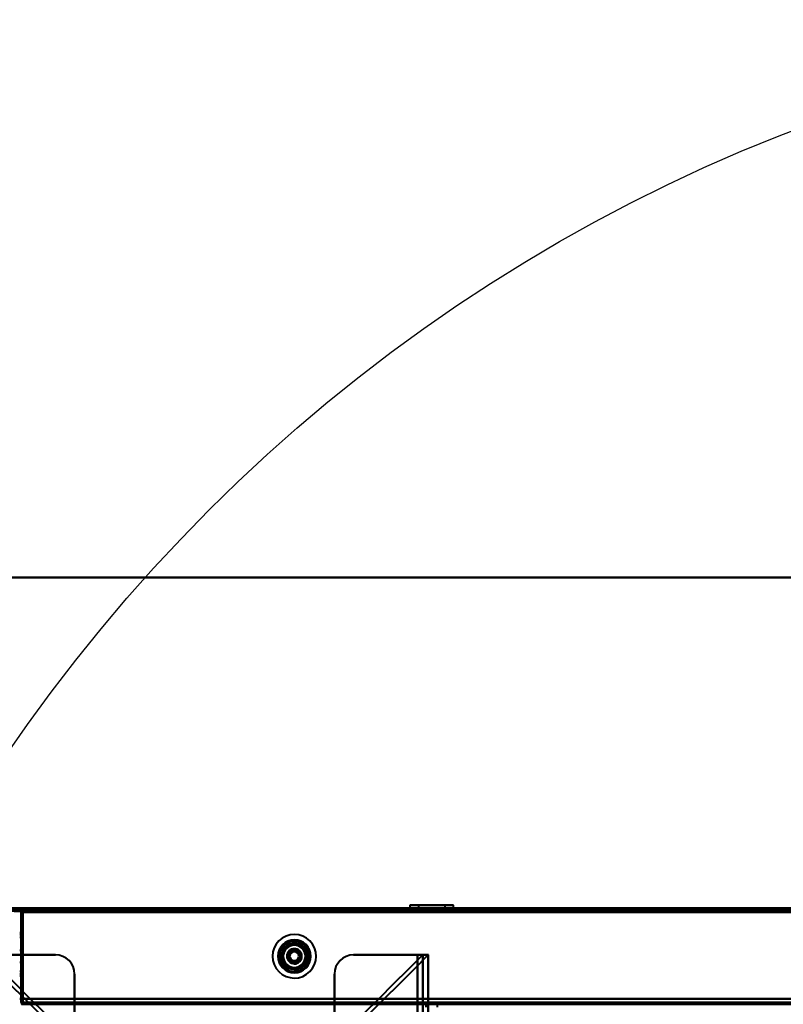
# Model space of a CAD drawing. Header units: millimetres. Extents: x -696 to 695, y -1041 to 611.
# Tile 38 of 90: x -500 to -222, y 252 to 611. Entities that reach past the tile are written whole.
import ezdxf

# ---------------------------------------------------------------- set-up
doc = ezdxf.new("R2010")
doc.units = ezdxf.units.MM
doc.layers.add('A-GENM', color=13, linetype='Continuous', lineweight=40)
doc.layers.add('G-IMPT', color=8, linetype='Continuous', lineweight=40)

# ---------------------------------------------------------------- blocks, each defined once
blk = doc.blocks.new('NEXA 400 CALQUES_dwg-748074-Niveau de réf_')
at = {"layer": 'G-IMPT'}
for p, q in [((534.4, 287), (-534.4, 287)), ((499.4, 287), (-499.4, 287)), ((-499.4, 286.4), (-499.4, 287)), ((-499.4, 287), (-499.4, 286.4)), ((-499.4, 286.4), (-499.4, 287)), ((-499.4, 287), (-499.4, 286.4)), ((-357.95, 288.1), (-357.95, 287)), ((-346.95, 288.1), (-357.95, 288.1)), ((-357.95, 288.1), (-346.95, 288.1)), ((-357.95, 288.1), (-353.05, 288.1)), ((-353.05, 287), (-357.95, 287)), ((-346.95, 287), (-357.95, 287)), ((-357.95, 287), (-346.95, 287)), ((-356, 287), (-356, 286.5)), ((-350, 287), (-356, 287)), ((-350, 287), (-356, 287)), ((-355.95, 287), (-355.95, 286.5)), ((-355.95, 287), (-347.72, 287)), ((-354.85, 288.1), (-354.85, 286.5)), ((-348.14, 288.1), (-354.85, 288.1)), ((-354.85, 288.1), (-348.14, 288.1)), ((-342.05, 288.1), (-353.05, 288.1)), ((-353.05, 288.1), (-342.05, 288.1)), ((-342.05, 287), (-353.05, 287)), ((-353.05, 287), (-342.05, 287)), ((-352.28, 287), (-344.05, 287)), ((-345.15, 288.1), (-351.86, 288.1)), ((-351.86, 288.1), (-345.15, 288.1)), ((-344, 287), (-350, 287)), ((-346.95, 288.1), (-342.05, 288.1)), ((-342.05, 287), (-346.95, 287)), ((-345.15, 286.5), (-345.15, 288.1)), ((-344.05, 286.5), (-344.05, 287)), ((-344, 286.5), (-344, 287)), ((-342.05, 287), (-342.05, 288.1)), ((-356, 286.5), (-350, 286.5)), ((-347.72, 286.5), (-355.95, 286.5)), ((-350, 286.5), (-354.85, 286.5)), ((-354.85, 286.5), (-348.14, 286.5)), ((-350, 286.5), (-352.28, 286.5)), ((-351.86, 286.5), (-350, 286.5)), ((-344.05, 286.5), (-350, 286.5)), ((-350, 286.5), (-344, 286.5)), ((-345.15, 286.5), (-350, 286.5)), ((-350, 286.5), (-345.15, 286.5)), ((-499.5, 278.08), (-500, 278.08)), ((-499.5, 277.32), (-500, 277.35)), ((-499, 276.28), (-500, 276.35)), ((-499.5, 262.33), (-499.5, 278.08)), ((-499.5, 262.33), (-499.5, 278.08)), ((-499.5, 278.08), (-499.5, 262.33)), ((-499.5, 278.08), (-499.5, 262.33)), ((-499.5, 277.32), (-499.5, 270.2)), ((-499.5, 270.2), (-499.5, 277.32)), ((-499, 270.2), (-499, 276.28)), ((-499, 276.28), (-499, 270.2)), ((-499.5, 271.6), (-500, 271.6)), ((-499.5, 271.6), (-500, 271.6)), ((-499.5, 271.6), (-499.5, 267.4)), ((-499.5, 271.6), (-499.5, 267.4)), ((-499.5, 271.6), (-499.5, 267.4)), ((-499.5, 271.6), (-499.5, 267.4)), ((-499.5, 267.4), (-499.5, 271.6)), ((-499.5, 267.4), (-499.5, 271.6)), ((-499.5, 267.4), (-499.5, 271.6)), ((-499.5, 267.4), (-499.5, 271.6)), ((-499, 271.1), (-499.5, 271.1)), ((-499, 271.1), (-499.5, 271.1)), ((-499.5, 271.1), (-499.5, 267.9)), ((-499.5, 271.1), (-499.5, 269.5)), ((-499.5, 271.1), (-499.5, 267.9)), ((-499.5, 271.1), (-499.5, 269.5)), ((-499.5, 269.5), (-499.5, 271.1)), ((-499.5, 269.5), (-499.5, 271.1)), ((-499.5, 270.2), (-499.5, 263.08)), ((-499.5, 263.08), (-499.5, 270.2)), ((-499.5, 269.5), (-499.5, 267.9)), ((-499.5, 269.5), (-499.5, 267.9)), ((-499.5, 267.9), (-499.5, 269.5)), ((-499.5, 267.9), (-499.5, 269.5)), ((-499, 271.1), (-499, 269.5)), ((-499, 271.1), (-499, 269.5)), ((-499, 267.9), (-499, 271.1)), ((-499, 269.5), (-499, 271.1)), ((-499, 267.9), (-499, 271.1)), ((-499, 269.5), (-499, 271.1)), ((-499, 264.12), (-499, 270.2)), ((-499, 270.2), (-499, 264.12)), ((-499, 269.5), (-499, 267.9)), ((-499, 269.5), (-499, 267.9)), ((-499, 267.9), (-499, 269.5)), ((-499, 267.9), (-499, 269.5)), ((-353.2, 270), (-355.2, 270)), ((-351.2, 270), (-355.2, 270)), ((-355.2, 270), (-353.2, 270)), ((-355.2, 270), (-351.2, 270)), ((-353.2, -250), (-353.2, 270)), ((-351.2, -250), (-351.2, 270)), ((-500, 267.4), (-499.5, 267.4)), ((-500, 267.4), (-499.5, 267.4)), ((-499.5, 267.9), (-499, 267.9)), ((-499.5, 267.9), (-499, 267.9)), ((-500, 264.05), (-499, 264.12)), ((-500, 263.05), (-499.5, 263.08)), ((-500, 262.33), (-499.5, 262.33)), ((-498.9, 252), (-498.9, 252.6)), ((-498.9, 252.6), (-498.9, 252)), ((-498.9, 252), (-498.9, 252.6)), ((-498.9, 252.6), (-498.9, 252)), ((-498.9, 252), (498.9, 252)), ((-356, 252.5), (-356, 252)), ((-350, 252.5), (-356, 252.5)), ((-356, 252.5), (-350, 252.5)), ((-344, 252), (-356, 252)), ((-344, 252), (-356, 252)), ((-356, 252), (-350, 252)), ((-354.45, 252.5), (-354.45, 252)), ((-354.45, 252.5), (-348.3, 252.5)), ((-350, 252.5), (-354.45, 252.5)), ((-354.45, 252), (-345.55, 252)), ((-354.45, 252), (-345.55, 252)), ((-351.7, 252), (-354.45, 252)), ((-348.3, 252), (-354.45, 252)), ((-352.55, 252.5), (-352.55, 252)), ((-352.55, 252.5), (-350, 252.5)), ((-349.02, 252.5), (-352.55, 252.5)), ((-352.55, 252), (-349.02, 252)), ((-352.55, 252), (-350.98, 252)), ((-347.45, 252), (-352.55, 252)), ((-347.45, 252), (-352.55, 252)), ((-352.1, 252), (-352.1, 251)), ((-350, 252), (-352.1, 252)), ((-350, 252), (-352.1, 252)), ((-352.1, 252), (-347.9, 252)), ((-352.1, 252), (-347.9, 252)), ((-351.7, 252.5), (-350, 252.5)), ((-345.55, 252), (-351.7, 252)), ((-350, 252.5), (-350.98, 252.5)), ((-350.98, 252), (-347.45, 252)), ((-350, 252.5), (-345.55, 252.5)), ((-344, 252.5), (-350, 252.5)), ((-350, 252.5), (-344, 252.5)), ((-345.55, 252.5), (-350, 252.5)), ((-350, 252.5), (-347.45, 252.5)), ((-347.45, 252.5), (-350, 252.5)), ((-350, 252), (-344, 252)), ((-350, 252), (-344, 252)), ((-347.9, 252), (-350, 252)), ((-347.9, 251), (-347.9, 252)), ((-347.45, 252), (-347.45, 252.5)), ((-345.55, 252), (-345.55, 252.5)), ((-344, 252), (-344, 252.5)), ((-282.6, 252.5), (-282.6, 252)), ((-282.6, 252.5), (-281, 252.5)), ((-281, 252.5), (-282.6, 252.5)), ((-282.6, 252), (-281, 252)), ((-279.4, 252), (-282.6, 252)), ((-279.4, 252), (-282.6, 252)), ((-281, 252.5), (-279.4, 252.5)), ((-279.4, 252.5), (-281, 252.5)), ((-281, 252), (-279.4, 252)), ((-281, 252), (-279.4, 252)), ((-279.4, 252), (-279.4, 252.5)), ((-259.4, 252.5), (-259.4, 252)), ((-259.4, 252.5), (-257.8, 252.5)), ((-257.8, 252.5), (-259.4, 252.5)), ((-259.4, 252), (-257.8, 252)), ((-256.2, 252), (-259.4, 252)), ((-256.2, 252), (-259.4, 252)), ((-257.8, 252.5), (-256.2, 252.5)), ((-256.2, 252.5), (-257.8, 252.5)), ((-257.8, 252), (-256.2, 252)), ((-257.8, 252), (-256.2, 252)), ((-256.2, 252), (-256.2, 252.5)), ((-246.6, 252.5), (-246.6, 252)), ((-246.6, 252.5), (-245, 252.5)), ((-245, 252.5), (-246.6, 252.5)), ((-246.6, 252), (-245, 252)), ((-243.4, 252), (-246.6, 252)), ((-243.4, 252), (-246.6, 252)), ((-245, 252.5), (-243.4, 252.5)), ((-243.4, 252.5), (-245, 252.5)), ((-245, 252), (-243.4, 252)), ((-245, 252), (-243.4, 252)), ((-243.4, 252), (-243.4, 252.5))]:
    blk.add_line(p, q, dxfattribs=at)
at = {"layer": 'G-IMPT', "flags": 128}
for points in [[(534.4, 287), (267.2, 287), (0, 287), (-267.2, 287), (-534.4, 287)], [(-534.4, 287), (-267.2, 287), (0, 287), (267.2, 287), (534.4, 287)], [(534.4, 287), (267.2, 287), (0, 287), (-267.2, 287), (-534.4, 287)], [(-534.4, 287), (-267.2, 287), (0, 287), (267.2, 287), (534.4, 287)], [(-499.4, 287), (-499.41, 286.86), (-499.43, 286.73), (-499.44, 286.59), (-499.45, 286.45)], [(-499.45, 286.45), (-499.44, 286.59), (-499.43, 286.73), (-499.41, 286.86), (-499.4, 287)], [(499.4, 287), (249.7, 287), (0, 287), (-249.7, 287), (-499.4, 287)], [(-499.4, 287), (-249.7, 287), (0, 287), (249.7, 287), (499.4, 287)], [(499.4, 287), (249.7, 287), (0, 287), (-249.7, 287), (-499.4, 287)], [(-499.4, 286.45), (-499.4, 286.59), (-499.4, 286.73), (-499.4, 286.86), (-499.4, 287)], [(-499.4, 287), (-249.7, 287), (0, 287), (249.7, 287), (499.4, 287)], [(-499.4, 287), (-499.4, 286.86), (-499.4, 286.73), (-499.4, 286.59), (-499.4, 286.45)], [(534.4, 286.5), (267.2, 286.5), (0, 286.5), (-267.2, 286.5), (-534.4, 286.5)], [(534.4, 286.4), (267.2, 286.4), (0, 286.4), (-267.2, 286.4), (-534.4, 286.4)], [(-534.4, 286.4), (-267.2, 286.4), (0, 286.4), (267.2, 286.4), (534.4, 286.4)], [(-534.4, 286.4), (-267.2, 286.4), (0, 286.4), (267.2, 286.4), (534.4, 286.4)], [(533.9, 286.5), (266.95, 286.5), (0, 286.5), (-266.95, 286.5), (-533.9, 286.5)], [(-533.9, 286.5), (-266.95, 286.5), (0, 286.5), (266.95, 286.5), (533.9, 286.5)], [(533.9, 286.5), (266.95, 286.5), (0, 286.5), (-266.95, 286.5), (-533.9, 286.5)], [(-533.9, 286.5), (-266.95, 286.5), (0, 286.5), (266.95, 286.5), (533.9, 286.5)], [(533.9, 286.5), (266.95, 286.5), (0, 286.5), (-266.95, 286.5), (-533.9, 286.5)], [(-533.9, 286.5), (-266.95, 286.5), (0, 286.5), (266.95, 286.5), (533.9, 286.5)], [(-533.9, 286), (-266.95, 286), (0, 286), (266.95, 286), (533.9, 286)], [(-533.9, 286), (-266.95, 286), (0, 286), (266.95, 286), (533.9, 286)], [(533.9, 286), (266.95, 286), (0, 286), (-266.95, 286), (-533.9, 286)], [(533.9, 285.9), (266.95, 285.9), (0, 285.9), (-266.95, 285.9), (-533.9, 285.9)], [(-502, 285.9), (-501.35, 285.9), (-500.7, 285.9), (-500.05, 285.9), (-499.4, 285.9)], [(-499.4, 285.9), (-500.05, 285.9), (-500.7, 285.9), (-501.35, 285.9), (-502, 285.9)], [(-499.45, 286.45), (-499.46, 278.34), (-499.48, 270.23), (-499.49, 262.11), (-499.5, 254)], [(-499.5, 254), (-499.49, 262.11), (-499.48, 270.23), (-499.46, 278.34), (-499.45, 286.45)], [(-499.5, 254), (-499.5, 262.1), (-499.5, 270.2), (-499.5, 278.3), (-499.5, 286.4)], [(-499.5, 286.4), (-499.5, 278.3), (-499.5, 270.2), (-499.5, 262.1), (-499.5, 254)], [(-499, 285.5), (-499.13, 285.5), (-499.25, 285.5), (-499.38, 285.5), (-499.5, 285.5)], [(-499.5, 285.5), (-499.38, 285.5), (-499.25, 285.5), (-499.13, 285.5), (-499, 285.5)], [(-499, 285.5), (-499.13, 285.5), (-499.25, 285.5), (-499.38, 285.5), (-499.5, 285.5)], [(-499.5, 285.5), (-499.5, 277.63), (-499.5, 269.75), (-499.5, 261.88), (-499.5, 254)], [(-499.5, 254), (-499.5, 261.88), (-499.5, 269.75), (-499.5, 277.63), (-499.5, 285.5)], [(-499.5, 285.5), (-499.38, 285.5), (-499.25, 285.5), (-499.13, 285.5), (-499, 285.5)], [(-499.5, 285.5), (-499.5, 277.63), (-499.5, 269.75), (-499.5, 261.88), (-499.5, 254)], [(-499.5, 254), (-499.5, 261.88), (-499.5, 269.75), (-499.5, 277.63), (-499.5, 285.5)], [(-499.4, 286.5), (-249.7, 286.5), (0, 286.5), (249.7, 286.5), (499.4, 286.5)], [(499.4, 286.5), (249.7, 286.5), (0, 286.5), (-249.7, 286.5), (-499.4, 286.5)], [(-499.4, 254), (-499.4, 262.11), (-499.4, 270.23), (-499.4, 278.34), (-499.4, 286.45)], [(-499.4, 286.45), (-499.4, 278.34), (-499.4, 270.23), (-499.4, 262.11), (-499.4, 254)], [(-499.4, 254), (-499.4, 262.1), (-499.4, 270.2), (-499.4, 278.3), (-499.4, 286.4)], [(-499.4, 286.4), (-249.7, 286.4), (0, 286.4), (249.7, 286.4), (499.4, 286.4)], [(-499.4, 286.4), (-249.7, 286.4), (0, 286.4), (249.7, 286.4), (499.4, 286.4)], [(-499.4, 286.4), (-499.4, 282.3), (-499.4, 278.2), (-499.4, 274.1), (-499.4, 270)], [(499.4, 286.4), (249.7, 286.4), (0, 286.4), (-249.7, 286.4), (-499.4, 286.4)], [(499.4, 286.4), (249.7, 286.4), (0, 286.4), (-249.7, 286.4), (-499.4, 286.4)], [(-499.4, 286.4), (-499.4, 278.3), (-499.4, 270.2), (-499.4, 262.1), (-499.4, 254)], [(-499.4, 285.9), (-499.4, 286.03), (-499.4, 286.15), (-499.4, 286.28), (-499.4, 286.4)], [(-499.4, 286.4), (-499.4, 286.28), (-499.4, 286.15), (-499.4, 286.03), (-499.4, 285.9)], [(499.4, 286.4), (249.7, 286.4), (0, 286.4), (-249.7, 286.4), (-499.4, 286.4)], [(-499.4, 270), (-499.4, 274.1), (-499.4, 278.2), (-499.4, 282.3), (-499.4, 286.4)], [(-499.4, 286.4), (-249.7, 286.4), (0, 286.4), (249.7, 286.4), (499.4, 286.4)], [(-499.4, 254), (-499.4, 261.98), (-499.4, 269.95), (-499.4, 277.93), (-499.4, 285.9)], [(-499.4, 285.9), (-249.7, 285.9), (0, 285.9), (249.7, 285.9), (499.4, 285.9)], [(-499.4, 285.9), (-499.4, 277.93), (-499.4, 269.95), (-499.4, 261.98), (-499.4, 254)], [(499.4, 285.9), (249.7, 285.9), (0, 285.9), (-249.7, 285.9), (-499.4, 285.9)], [(-498.95, 252.5), (-498.96, 261), (-498.98, 269.5), (-498.99, 278), (-499, 286.5)], [(-499, 286.5), (-249.5, 286.5), (0, 286.5), (249.5, 286.5), (499, 286.5)], [(499, 286.5), (249.5, 286.5), (0, 286.5), (-249.5, 286.5), (-499, 286.5)], [(-499, 286.5), (-498.99, 278), (-498.98, 269.5), (-498.96, 261), (-498.95, 252.5)], [(-499, 252.5), (-499, 261), (-499, 269.5), (-499, 278), (-499, 286.5)], [(-499, 286.5), (-499, 278), (-499, 269.5), (-499, 261), (-499, 252.5)], [(-499, 286.5), (-249.5, 286.5), (0, 286.5), (249.5, 286.5), (499, 286.5)], [(499, 286.5), (249.5, 286.5), (0, 286.5), (-249.5, 286.5), (-499, 286.5)], [(-498.95, 252.5), (-498.96, 260.75), (-498.98, 269), (-498.99, 277.25), (-499, 285.5)], [(-499, 285.5), (-498.99, 277.25), (-498.98, 269), (-498.96, 260.75), (-498.95, 252.5)], [(-499, 285.5), (-499, 277.25), (-499, 269), (-499, 260.75), (-499, 252.5)], [(-499, 252.5), (-499, 260.75), (-499, 269), (-499, 277.25), (-499, 285.5)], [(-498.9, 285.5), (-498.91, 277.25), (-498.93, 269), (-498.94, 260.75), (-498.95, 252.5)], [(-498.95, 252.5), (-498.94, 260.75), (-498.93, 269), (-498.91, 277.25), (-498.9, 285.5)], [(498.9, 285.5), (249.45, 285.5), (0, 285.5), (-249.45, 285.5), (-498.9, 285.5)], [(-498.9, 285.5), (-249.45, 285.5), (0, 285.5), (249.45, 285.5), (498.9, 285.5)], [(-498.9, 285.5), (-498.9, 277.25), (-498.9, 269), (-498.9, 260.75), (-498.9, 252.5)], [(-498.9, 254), (-498.9, 261.88), (-498.9, 269.75), (-498.9, 277.63), (-498.9, 285.5)], [(498.9, 285.5), (249.45, 285.5), (0, 285.5), (-249.45, 285.5), (-498.9, 285.5)], [(-498.9, 285.5), (-249.45, 285.5), (0, 285.5), (249.45, 285.5), (498.9, 285.5)], [(-498.9, 285.5), (-249.45, 285.5), (0, 285.5), (249.45, 285.5), (498.9, 285.5)], [(498.9, 285.5), (249.45, 285.5), (0, 285.5), (-249.45, 285.5), (-498.9, 285.5)], [(-498.9, 252.5), (-498.9, 260.75), (-498.9, 269), (-498.9, 277.25), (-498.9, 285.5)], [(-498.9, 285.5), (-498.9, 277.63), (-498.9, 269.75), (-498.9, 261.88), (-498.9, 254)], [(498.9, 285.5), (249.45, 285.5), (0, 285.5), (-249.45, 285.5), (-498.9, 285.5)], [(-498.9, 285.5), (-498.9, 277.63), (-498.9, 269.75), (-498.9, 261.88), (-498.9, 254)], [(-498.9, 254), (-498.9, 261.88), (-498.9, 269.75), (-498.9, 277.63), (-498.9, 285.5)], [(-498.9, 285.5), (-249.45, 285.5), (0, 285.5), (249.45, 285.5), (498.9, 285.5)], [(-514.17, 270), (-508.87, 264.69), (-503.56, 259.39), (-498.25, 254.08), (-492.95, 248.78)], [(-492.95, 248.78), (-498.25, 254.08), (-503.56, 259.39), (-508.87, 264.69), (-514.17, 270)], [(-512.14, 270), (-506.85, 264.71), (-501.56, 259.42), (-496.27, 254.13), (-490.98, 248.84)], [(-490.98, 248.84), (-496.27, 254.13), (-501.56, 259.42), (-506.85, 264.71), (-512.14, 270)], [(-510.23, 270), (-504.42, 270), (-498.62, 270), (-492.81, 270), (-487, 270)], [(-487, 270), (-492.81, 270), (-498.62, 270), (-504.42, 270), (-510.23, 270)], [(-502, 270), (-501.35, 270), (-500.7, 270), (-500.05, 270), (-499.4, 270)], [(-499.4, 270), (-500.05, 270), (-500.7, 270), (-501.35, 270), (-502, 270)], [(-499.4, 270), (-496.3, 270), (-493.2, 270), (-490.1, 270), (-487, 270)], [(-499.4, 270), (-499.4, 266), (-499.4, 262), (-499.4, 258), (-499.4, 254)], [(-499.4, 254), (-499.4, 258), (-499.4, 262), (-499.4, 266), (-499.4, 270)], [(-487, 270), (-490.1, 270), (-493.2, 270), (-496.3, 270), (-499.4, 270)], [(-378.43, 270), (-372.63, 270), (-366.82, 270), (-361.01, 270), (-355.2, 270)], [(-355.2, 270), (-361.01, 270), (-366.82, 270), (-372.63, 270), (-378.43, 270)], [(-378.43, 270), (-372.63, 270), (-366.82, 270), (-361.01, 270), (-355.2, 270)], [(-355.2, 270), (-361.01, 270), (-366.82, 270), (-372.63, 270), (-378.43, 270)], [(-353.29, 270), (-358.58, 264.71), (-363.87, 259.42), (-369.17, 254.13), (-374.46, 248.84)], [(-374.46, 248.84), (-369.17, 254.13), (-363.87, 259.42), (-358.58, 264.71), (-353.29, 270)], [(-351.26, 270), (-356.57, 264.69), (-361.87, 259.39), (-367.18, 254.08), (-372.49, 248.78)], [(-372.49, 248.78), (-367.18, 254.08), (-361.87, 259.39), (-356.57, 264.69), (-351.26, 270)], [(-355.2, -250), (-355.2, -120), (-355.2, 10), (-355.2, 140), (-355.2, 270)], [(-355.2, 270), (-355.2, 140), (-355.2, 10), (-355.2, -120), (-355.2, -250)], [(-355.2, 270), (-355.2, 266), (-355.2, 262), (-355.2, 258), (-355.2, 254)], [(-355.2, 254), (-355.2, 258), (-355.2, 262), (-355.2, 266), (-355.2, 270)], [(-353.23, 270), (-353.25, 270), (-353.26, 270), (-353.28, 270), (-353.29, 270)], [(-353.29, 270), (-352.79, 270), (-352.28, 270), (-351.77, 270), (-351.26, 270)], [(-351.26, 270), (-351.77, 270), (-352.28, 270), (-352.79, 270), (-353.29, 270)], [(-353.29, 270), (-353.28, 270), (-353.26, 270), (-353.25, 270), (-353.23, 270)], [(-353.23, 270), (-353.23, 140), (-353.23, 10), (-353.23, -120), (-353.23, -250)], [(-353.23, -250), (-353.23, -120), (-353.23, 10), (-353.23, 140), (-353.23, 270)], [(-351.26, 270), (-351.26, 140), (-351.26, 10), (-351.26, -120), (-351.26, -250)], [(-351.26, -250), (-351.26, -120), (-351.26, 10), (-351.26, 140), (-351.26, 270)], [(-480, 263), (-480, 136.5), (-480, 10), (-480, -116.5), (-480, -243)], [(-480, -243), (-480, -116.5), (-480, 10), (-480, 136.5), (-480, 263)], [(-480, 263), (-480, 260.75), (-480, 258.5), (-480, 256.25), (-480, 254)], [(-480, 254), (-480, 256.25), (-480, 258.5), (-480, 260.75), (-480, 263)], [(-385.43, -243), (-385.43, -116.5), (-385.43, 10), (-385.43, 136.5), (-385.43, 263)], [(-385.43, 263), (-385.43, 136.5), (-385.43, 10), (-385.43, -116.5), (-385.43, -243)], [(-385.43, 254), (-385.43, 256.25), (-385.43, 258.5), (-385.43, 260.75), (-385.43, 263)], [(-385.43, 263), (-385.43, 260.75), (-385.43, 258.5), (-385.43, 256.25), (-385.43, 254)], [(-499.5, 254), (-499.63, 254), (-499.75, 254), (-499.88, 254), (-500, 254)], [(-500, 254), (-499.88, 254), (-499.75, 254), (-499.63, 254), (-499.5, 254)], [(-499.5, 254), (-499.63, 254), (-499.75, 254), (-499.88, 254), (-500, 254)], [(-500, 254), (-499.88, 254), (-499.75, 254), (-499.63, 254), (-499.5, 254)], [(-499.5, 254), (-499.5, 253.65), (-499.5, 253.3), (-499.5, 252.95), (-499.5, 252.6)], [(-499.5, 252.6), (-499.5, 252.95), (-499.5, 253.3), (-499.5, 253.65), (-499.5, 254)], [(-499.5, 254), (-499.5, 253.65), (-499.5, 253.3), (-499.5, 252.95), (-499.5, 252.6)], [(-499.5, 252.6), (-499.5, 252.95), (-499.5, 253.3), (-499.5, 253.65), (-499.5, 254)], [(-498.9, 254), (-499.02, 254), (-499.15, 254), (-499.28, 254), (-499.4, 254)], [(-499.4, 254), (-499.28, 254), (-499.15, 254), (-499.02, 254), (-498.9, 254)], [(-480, 254), (-484.85, 254), (-489.7, 254), (-494.55, 254), (-499.4, 254)], [(-499.4, 254), (-499.28, 254), (-499.15, 254), (-499.02, 254), (-498.9, 254)], [(499.4, 254), (249.7, 254), (0, 254), (-249.7, 254), (-499.4, 254)], [(-498.9, 254), (-499.02, 254), (-499.15, 254), (-499.28, 254), (-499.4, 254)], [(-499.4, 254), (-494.55, 254), (-489.7, 254), (-484.85, 254), (-480, 254)], [(-499.4, 254), (-249.7, 254), (0, 254), (249.7, 254), (499.4, 254)], [(499.4, 252), (249.7, 252), (0, 252), (-249.7, 252), (-499.4, 252)], [(-499.4, 252), (-499.28, 252), (-499.15, 252), (-499.02, 252), (-498.9, 252)], [(-498.9, 252), (-498.91, 252.13), (-498.93, 252.25), (-498.94, 252.37), (-498.95, 252.5)], [(-498.95, 252.5), (-498.94, 252.37), (-498.93, 252.25), (-498.91, 252.13), (-498.9, 252)], [(-498.9, 252.6), (-498.9, 252.95), (-498.9, 253.3), (-498.9, 253.65), (-498.9, 254)], [(-498.9, 254), (-498.9, 253.65), (-498.9, 253.3), (-498.9, 252.95), (-498.9, 252.6)], [(498.9, 254), (249.45, 254), (0, 254), (-249.45, 254), (-498.9, 254)], [(-498.9, 254), (-498.9, 253.65), (-498.9, 253.3), (-498.9, 252.95), (-498.9, 252.6)], [(-498.9, 254), (-249.45, 254), (0, 254), (249.45, 254), (498.9, 254)], [(-498.9, 252.6), (-498.9, 252.95), (-498.9, 253.3), (-498.9, 253.65), (-498.9, 254)], [(-498.9, 254), (-249.45, 254), (0, 254), (249.45, 254), (498.9, 254)], [(498.9, 254), (249.45, 254), (0, 254), (-249.45, 254), (-498.9, 254)], [(498.9, 252.6), (249.45, 252.6), (0, 252.6), (-249.45, 252.6), (-498.9, 252.6)], [(-498.9, 252.6), (-249.45, 252.6), (0, 252.6), (249.45, 252.6), (498.9, 252.6)], [(-498.9, 252.6), (-249.45, 252.6), (0, 252.6), (249.45, 252.6), (498.9, 252.6)], [(498.9, 252.6), (249.45, 252.6), (0, 252.6), (-249.45, 252.6), (-498.9, 252.6)], [(-498.9, 252.5), (-498.9, 252.37), (-498.9, 252.25), (-498.9, 252.13), (-498.9, 252)], [(-498.9, 252), (-498.9, 252.13), (-498.9, 252.25), (-498.9, 252.37), (-498.9, 252.5)], [(-498.9, 252), (-249.45, 252), (0, 252), (249.45, 252), (498.9, 252)], [(498.9, 252), (249.45, 252), (0, 252), (-249.45, 252), (-498.9, 252)], [(-498.9, 252), (-249.45, 252), (0, 252), (249.45, 252), (498.9, 252)], [(498.9, 252), (249.45, 252), (0, 252), (-249.45, 252), (-498.9, 252)], [(-498.9, 252), (-249.45, 252), (0, 252), (249.45, 252), (498.9, 252)], [(-480, 254), (-480, 253.35), (-480, 252.7), (-480, 252.05), (-480, 251.4)], [(-480, 251.4), (-480, 252.05), (-480, 252.7), (-480, 253.35), (-480, 254)], [(-385.43, 254), (-409.08, 254), (-432.72, 254), (-456.36, 254), (-480, 254)], [(-480, 254), (-456.36, 254), (-432.72, 254), (-409.08, 254), (-385.43, 254)], [(-385.43, 251.4), (-385.43, 252.05), (-385.43, 252.7), (-385.43, 253.35), (-385.43, 254)], [(-385.43, 254), (-385.43, 253.35), (-385.43, 252.7), (-385.43, 252.05), (-385.43, 251.4)], [(-355.2, 254), (-362.76, 254), (-370.32, 254), (-377.88, 254), (-385.43, 254)], [(-385.43, 254), (-377.88, 254), (-370.32, 254), (-362.76, 254), (-355.2, 254)], [(-355.2, 254), (-355.2, 253.35), (-355.2, 252.7), (-355.2, 252.05), (-355.2, 251.4)], [(-355.2, 251.4), (-355.2, 252.05), (-355.2, 252.7), (-355.2, 253.35), (-355.2, 254)], [(355.2, 254), (177.6, 254), (0, 254), (-177.6, 254), (-355.2, 254)], [(-355.2, 254), (-177.6, 254), (0, 254), (177.6, 254), (355.2, 254)]]:
    blk.add_lwpolyline(points, dxfattribs=at)
at = {"layer": 'G-IMPT'}
for centre, radius, start, end in [((-499.4, 286.4), 0.6, 90, 180), ((-499.4, 286.4), 0.6, 90, 180), ((-499.4, 286.4), 0.6, 90, 180), ((-499.4, 286.4), 0.6, 90, 180), ((-400, 269.5), 7.95, 112.5227, 292.5227), ((-400, 269.5), 7.95, 112.5227, 292.5227), ((-400, 269.5), 7.95, 112.5227, 292.5227), ((-400, 269.5), 7.95, 112.5227, 292.5227), ((-400, 269.5), 7.95, 292.5227, 112.5227), ((-400, 269.5), 7.95, 292.5227, 112.5227), ((-400, 269.5), 7.95, 292.5227, 112.5227), ((-400, 269.5), 7.95, 292.5227, 112.5227), ((-400, 269.5), 6, 90, 270), ((-400, 269.5), 6, 90, 180), ((-400, 269.5), 6, 360, 180), ((-400, 269.5), 6, 90, 270), ((-400, 269.5), 6, 90, 270), ((-400, 269.5), 6, 90, 270), ((-400, 269.5), 6, 90, 270), ((-400, 269.5), 5.95, 112.5227, 292.5227), ((-400, 269.5), 5.95, 112.5227, 292.5227), ((-400, 269.5), 5.95, 112.5227, 292.5227), ((-400, 269.5), 5.55, 112.5227, 292.5227), ((-400, 269.5), 5.55, 112.5227, 292.5227), ((-400, 269.5), 4.85, 112.5227, 292.5227), ((-400, 269.5), 4.85, 112.5227, 292.5227), ((-400, 269.5), 4.85, 112.5227, 292.5227), ((-400, 269.5), 4.85, 112.5227, 292.5227), ((-400, 269.5), 4.45, 90, 270), ((-400, 269.5), 4.45, 360, 180), ((-400, 269.5), 4.45, 112.5227, 292.5227), ((-400, 269.5), 4.45, 112.5227, 292.5227), ((-400, 269.5), 4.45, 112.5227, 292.5227), ((-400, 269.5), 4.45, 112.5227, 292.5227), ((-400, 269.5), 4.45, 112.5227, 292.5227), ((-400, 269.5), 4.45, 112.5227, 292.5227), ((-400, 269.5), 4.05, 90, 270), ((-400, 269.5), 4.05, 90, 270), ((-400, 269.5), 5.95, 292.5227, 112.5227), ((-400, 269.5), 5.95, 292.5227, 112.5227), ((-400, 269.5), 5.95, 292.5227, 112.5227), ((-400, 269.5), 5.55, 292.5227, 112.5227), ((-400, 269.5), 5.55, 292.5227, 112.5227), ((-400, 269.5), 4.85, 292.5227, 112.5227), ((-400, 269.5), 4.85, 292.5227, 112.5227), ((-400, 269.5), 4.85, 292.5227, 112.5227), ((-400, 269.5), 4.85, 292.5227, 112.5227), ((-400, 269.5), 4.45, 292.5227, 112.5227), ((-400, 269.5), 4.45, 90, 112.5227), ((-400, 269.5), 4.45, 292.5227, 112.5227), ((-400, 269.5), 4.45, 292.5227, 112.5227), ((-400, 269.5), 4.45, 360, 112.5227), ((-400, 269.5), 4.45, 292.5227, 112.5227), ((-400, 269.5), 6, 270, 90), ((-400, 269.5), 6, 270, 90), ((-400, 269.5), 6, 270, 90), ((-400, 269.5), 6, 0, 90), ((-400, 269.5), 6, 270, 90), ((-400, 269.5), 6, 270, 90), ((-400, 269.5), 4.45, 270, 90), ((-400, 269.5), 4.45, 292.5227, 90), ((-400, 269.5), 4.05, 270, 90), ((-400, 269.5), 4.05, 270, 90), ((-487, 263), 7, 0, 90), ((-487, 263), 7, 0, 90), ((-487, 263), 7, 0, 90), ((-487, 263), 7, 0, 90), ((-400, 269.5), 6, 180, 270), ((-400, 269.5), 6, 180, 360), ((-400, 269.5), 4.45, 180, 360), ((-400, 269.5), 2.75, 90, 270), ((-400, 269.5), 2.75, 90, 270), ((-400, 269.5), 2.75, 112.5227, 292.5227), ((-400, 269.5), 2.75, 112.5227, 292.5227), ((-400, 269.5), 2.55, 360, 180), ((-400, 269.5), 2.55, 90, 270), ((-400, 269.5), 2.55, 112.5227, 292.5227), ((-400, 269.5), 2.55, 112.5227, 292.5227), ((-400, 269.5), 2.55, 112.5227, 292.5227), ((-400, 269.5), 2.55, 112.5227, 292.5227), ((-400, 269.5), 2.55, 112.5227, 292.5227), ((-400, 269.5), 2.55, 112.5227, 292.5227), ((-400, 269.5), 2.55, 180, 360), ((-400, 269.5), 2.1, 90, 270), ((-400, 269.5), 2.1, 90, 180), ((-400, 269.5), 2.1, 90, 270), ((-400, 269.5), 2.1, 0, 180), ((-400, 269.5), 2.1, 180, 270), ((-400, 269.5), 2.1, 180, 360), ((-400, 269.5), 1.6, 0, 180), ((-400, 269.5), 1.6, 90, 270), ((-400, 269.5), 1.6, 90, 270), ((-400, 269.5), 1.6, 360, 180), ((-400, 269.5), 1.6, 180, 0), ((-400, 269.5), 1.6, 180, 0), ((-400, 269.5), 2.75, 292.5227, 112.5227), ((-400, 269.5), 2.75, 292.5227, 112.5227), ((-400, 269.5), 2.55, 22.5227, 112.5227), ((-400, 269.5), 2.55, 0, 112.5227), ((-400, 269.5), 2.55, 292.5227, 112.5227), ((-400, 269.5), 2.55, 292.5227, 112.5227), ((-400, 269.5), 2.55, 292.5227, 112.5227), ((-400, 269.5), 2.55, 292.5227, 112.5227), ((-400, 269.5), 2.75, 270, 90), ((-400, 269.5), 2.75, 270, 90), ((-400, 269.5), 2.55, 22.5227, 90), ((-400, 269.5), 2.1, 270, 90), ((-400, 269.5), 2.1, 270, 90), ((-400, 269.5), 2.1, 270, 90), ((-400, 269.5), 1.6, 360, 90), ((-400, 269.5), 1.6, 360, 90), ((-400, 269.5), 2.55, 270, 22.5227), ((-400, 269.5), 1.6, 270, 360), ((-400, 269.5), 1.6, 270, 360), ((-400, 269.5), 6, 270, 0), ((-400, 269.5), 2.55, 292.5227, 22.5227), ((-400, 269.5), 2.55, 292.5227, 0), ((-400, 269.5), 4.45, 292.5227, 0), ((-378.43, 263), 7, 90, 180), ((-378.43, 263), 7, 90, 180), ((-378.43, 263), 7, 90, 180), ((-378.43, 263), 7, 90, 180), ((-498.9, 252.6), 0.6, 180, 270), ((-498.9, 252.6), 0.6, 180, 270), ((-498.9, 252.6), 0.6, 180, 270), ((-498.9, 252.6), 0.6, 180, 270)]:
    blk.add_arc(centre, radius, start, end, dxfattribs=at)
blk = doc.blocks.new('Nexa Toit - 400-748087-Niveau de réf_')
at = {"layer": 'A-GENM'}
for p, q in [((655, 407.5), (-655, 407.5)), ((-655, 407.5), (655, 407.5))]:
    blk.add_line(p, q, dxfattribs=at)

msp = doc.modelspace()

# ---------------------------------------------------------------- linework, layer by layer
at = {"color": 94, "lineweight": 30}
msp.add_circle((0, 1), 609.6, dxfattribs=at)

# ---------------------------------------------------------------- block references
at = {"layer": 'A-GENM'}
msp.add_blockref('Nexa Toit - 400-748087-Niveau de réf_', (0, 0), dxfattribs=at)
at = {"layer": 'G-IMPT'}
msp.add_blockref('NEXA 400 CALQUES_dwg-748074-Niveau de réf_', (0, 0), dxfattribs=at)

doc.saveas('drawing.dxf')
